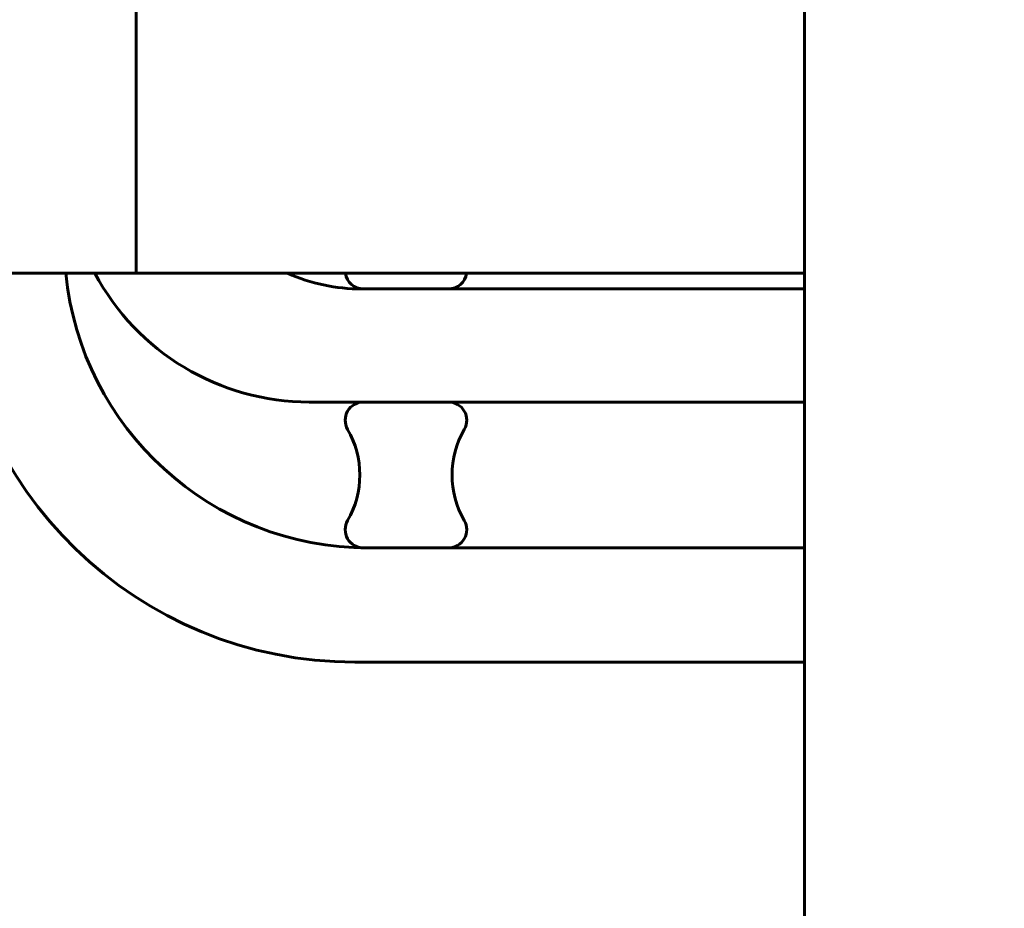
# Model space of a CAD drawing. Header units: millimetres. Extents: x 0 to 420, y 0 to 594.
# Tile 19 of 25: x 244 to 264, y 391 to 410. Entities that reach past the tile are written whole.
import ezdxf

# ---------------------------------------------------------------- set-up
doc = ezdxf.new("R2010")
doc.units = ezdxf.units.MM
doc.linetypes.add('K5LT_BASIC', pattern=[0])
doc.layers.add('Системный слой', color=7, linetype='Continuous')

# ---------------------------------------------------------------- blocks, each defined once
blk = doc.blocks.new('U187')
at = {"layer": 'Системный слой', "color": 150, "linetype": 'K5LT_BASIC', "lineweight": 60, "true_color": 0x0080ff}
for p, q in [((260.058, 401.779), (249.87, 401.779)), ((275.245, 401.779), (275.058, 401.779))]:
    blk.add_line(p, q, dxfattribs=at)
blk = doc.blocks.new('U193')
at = {"layer": 'Системный слой', "color": 150, "linetype": 'K5LT_BASIC', "lineweight": 60, "true_color": 0x0080ff}
blk.add_line((260.058, 404.429), (246.308, 404.429), dxfattribs=at)

msp = doc.modelspace()

# ---------------------------------------------------------------- linework, layer by layer
at = {"layer": 'Системный слой', "color": 150, "linetype": 'K5LT_BASIC', "lineweight": 60, "true_color": 0x0080ff}
for p, q in [((260.0576, 474.4289), (260.0576, 355.6789)), ((246.3076, 461.9289), (246.3076, 404.4289)), ((246.3076, 404.4289), (233.8076, 404.4289)), ((260.0576, 404.1039), (250.9451, 404.1039)), ((252.7326, 404.1039), (250.9826, 404.1039)), ((250.9826, 401.7789), (252.7326, 401.7789)), ((252.7326, 398.7789), (250.9826, 398.7789)), ((260.0576, 398.7789), (251.0826, 398.7789)), ((260.0576, 396.4289), (250.8076, 396.4289))]:
    msp.add_line(p, q, dxfattribs=at)
for centre, radius, start, end in [((250.8076, 404.6789), 8.25, 181.7365, 270), ((251.0826, 405.0289), 6.25, 185.50888, 270), ((249.8701, 406.7789), 5, 208.0343, 270), ((250.9451, 407.8539), 3.75, 245.97014, 270), ((250.9826, 404.4789), 0.375, 187.66226, 270), ((252.7326, 404.4789), 0.375, 270, 352.33774), ((250.9826, 401.4039), 0.375, 90, 210), ((252.7326, 401.4039), 0.375, 330, 90), ((249.0341, 400.2789), 1.875, 330, 30), ((254.6812, 400.2789), 1.875, 150, 210), ((250.9826, 399.1539), 0.375, 150, 270), ((252.7326, 399.1539), 0.375, 270, 30)]:
    msp.add_arc(centre, radius, start, end, dxfattribs=at)

# ---------------------------------------------------------------- block references
at = {"layer": 'Системный слой'}
for name in ['U193', 'U187']:
    msp.add_blockref(name, (0, 0), dxfattribs=at)

doc.saveas('drawing.dxf')
